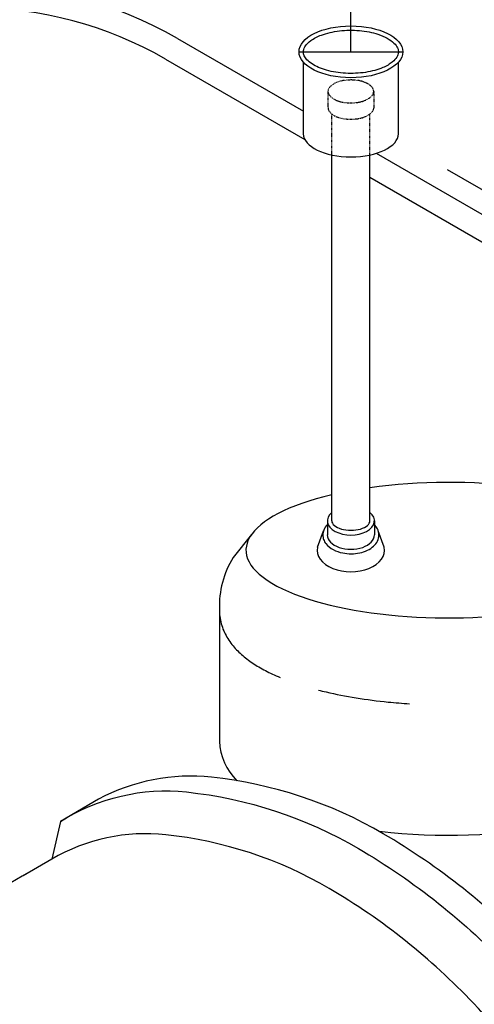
# Model space of a CAD drawing. Extents: x -18027 to -11651, y 1687 to 5059.
# Tile 50 of 170: x -17149 to -17063, y 2040 to 2226. Entities that reach past the tile are written whole.
import ezdxf

# ---------------------------------------------------------------- set-up
doc = ezdxf.new("R2010")
doc.units = 0
doc.header["$MEASUREMENT"] = 0
doc.linetypes.add('HIDDEN5', pattern=[0.05, 0.025, -0.025])
doc.layers.get('DEFPOINTS').update_dxf_attribs({"linetype": 'CONTINUOUS'})
for name, color, linetype in [('PIPING-VENT-ISO', 3, 'CONTINUOUS'), ('RISERS', 3, 'CONTINUOUS'), ('SUMP', 3, 'CONTINUOUS'), ('TANK', 2, 'CONTINUOUS'), ('TEXT', 3, 'CONTINUOUS')]:
    doc.layers.add(name, color=color, linetype=linetype)
doc.styles.add('SIMPLEX', font='simplex')
doc.dimstyles.new('DIM96', dxfattribs={"dimscale": 96, "dimtxt": 0.125, "dimasz": 0.125, "dimexe": 0.0625, "dimexo": 0.0625, "dimgap": 0.0625, "dimtad": 1, "dimdec": 4, "dimzin": 3, "dimdsep": 46, "dimlunit": 4, "dimtxsty": 'SIMPLEX', "dimcen": 0, "dimdle": 0.0625, "dimclrd": 3, "dimclre": 3, "dimclrt": 3, "dimadec": 0, "dimazin": 0, "dimtfac": 1, "dimtdec": 4, "dimtmove": 2, "dimatfit": 3, "dimfxl": 1, "dimfrac": 2, "dimtolj": 1, "dimtzin": 0, "dimarcsym": 0})

msp = doc.modelspace()

# ---------------------------------------------------------------- linework, layer by layer
at = {"layer": 'DEFPOINTS'}
for p, q in [((-17086.12, 2220.09), (-17086.12, 2233.85)), ((-17095.91, 2220.09), (-17076.32, 2220.09))]:
    msp.add_line(p, q, dxfattribs=at)
at = {"layer": 'PIPING-VENT-ISO'}
for p, q in [((-17118.87, 2222.61), (-17095.09, 2208.88)), ((-17121.12, 2218.71), (-17094.79, 2203.51)), ((-17081.34, 2200.94), (-16999.84, 2153.89)), ((-17082.52, 2196.42), (-16999.23, 2148.34))]:
    msp.add_line(p, q, dxfattribs=at)
for centre, radius, start, end in [((-17157.12, 2156.34), 76.51, 60.0105, 120.0069), ((-17157.12, 2156.36), 72, 60, 120.0107)]:
    msp.add_arc(centre, radius, start, end, dxfattribs=at)
at = {"layer": 'RISERS', "linetype": 'Continuous'}
for p, q in [((-17095.09, 2204.63), (-17095.09, 2218.13)), ((-17077.14, 2204.63), (-17077.14, 2218.13)), ((-17089.72, 2131.57), (-17089.72, 2200.59)), ((-17082.52, 2131.59), (-17082.52, 2200.59)), ((-17090.56, 2131.57), (-17090.56, 2128.88)), ((-17081.67, 2131.57), (-17081.67, 2128.89)), ((-17092.42, 2126.57), (-17091.28, 2129.67)), ((-17079.82, 2126.57), (-17080.95, 2129.67))]:
    msp.add_line(p, q, dxfattribs=at)
at = {"layer": 'RISERS', "color": 7, "linetype": 'HIDDEN5'}
for p, q in [((-17090.45, 2212.6), (-17090.44, 2209.52)), ((-17081.81, 2212.62), (-17081.8, 2209.54)), ((-17089.72, 2200.64), (-17089.72, 2208.4)), ((-17082.52, 2200.59), (-17082.52, 2208.37))]:
    msp.add_line(p, q, dxfattribs=at)
msp.add_lwpolyline([(-17086.13, 2214.77, 0.05), (-17087.88, 2214.6, 0.06), (-17089.19, 2214.13, 0.1), (-17090.18, 2213.34, 0.17), (-17090.45, 2212.6, 0.17), (-17090.17, 2211.88, 0.1), (-17089.18, 2211.09, 0.06), (-17087.87, 2210.62, 0.05), (-17086.12, 2210.45, 0.05), (-17084.37, 2210.63, 0.06), (-17083.06, 2211.1, 0.1), (-17082.07, 2211.9, 0.17), (-17081.81, 2212.62, 0.17), (-17082.08, 2213.35, 0.1), (-17083.07, 2214.14, 0.06), (-17084.38, 2214.61, 0.05)], format="xyb", close=True, dxfattribs=at)
msp.add_lwpolyline([(-17090.44, 2209.52, 0.17), (-17090.17, 2208.8, 0.1), (-17089.17, 2207.99, 0.06), (-17087.86, 2207.54, 0.05), (-17086.11, 2207.37, 0.05), (-17084.37, 2207.55, 0.06), (-17083.05, 2208.01, 0.1), (-17082.07, 2208.82, 0.17), (-17081.8, 2209.54, 0.17)], format="xyb", dxfattribs=at)
at = {"layer": 'RISERS'}
msp.add_ellipse((-17086.12, 2220.09), major_axis=(-9.79, 0), ratio=0.499687, dxfattribs=at)
msp.add_ellipse((-17086.12, 2204.63), major_axis=(8.98, 0), ratio=0.485856, start_param=3.141593, end_param=6.283185, dxfattribs=at)
at = {"layer": 'RISERS', "linetype": 'Continuous'}
for centre, major_axis, ratio, start_param, end_param in [((-17086.12, 2131.57), (-4.45, 0), 0.60524, 5.655829, 10.052134), ((-17086.12, 2131.57), (-3.6, 0), 0.49764, 0, 3.141593), ((-17086.12, 2128.89), (-4.45, 0), 0.60524, 6.283185, 9.424778), ((-17086.12, 2126.03), (6.36, 0), 0.643466, 3.008833, 6.415247)]:
    msp.add_ellipse(centre, major_axis=major_axis, ratio=ratio, start_param=start_param, end_param=end_param, dxfattribs=at)
at = {"layer": 'RISERS'}
msp.add_open_spline([(-17095.09, 2220.09), (-17095.09, 2219.85), (-17095.04, 2219.61), (-17094.82, 2219.11), (-17094.65, 2218.85), (-17094.16, 2218.32), (-17093.84, 2218.05), (-17092.74, 2217.33), (-17091.79, 2216.92), (-17089.62, 2216.3), (-17088.38, 2216.1), (-17085.86, 2215.97), (-17084.57, 2216.03), (-17082.15, 2216.4), (-17081.03, 2216.71), (-17079.37, 2217.41), (-17078.77, 2217.77), (-17077.92, 2218.46), (-17077.63, 2218.78), (-17077.26, 2219.39), (-17077.17, 2219.68), (-17077.12, 2220.24), (-17077.17, 2220.52), (-17077.44, 2221.12), (-17077.66, 2221.44), (-17078.31, 2222.06), (-17078.74, 2222.37), (-17079.76, 2222.94), (-17080.36, 2223.2), (-17082.07, 2223.75), (-17083.26, 2223.99), (-17085.75, 2224.2), (-17087.05, 2224.18), (-17089.5, 2223.89), (-17090.67, 2223.62), (-17092.46, 2222.96), (-17093.14, 2222.6), (-17094.12, 2221.9), (-17094.45, 2221.57), (-17094.91, 2220.93), (-17095.03, 2220.62), (-17095.09, 2220.25), (-17095.09, 2220.17), (-17095.09, 2220.09)], degree=3, knots=[0, 0, 0, 0, 0.217112, 0.217112, 0.434225, 0.434225, 0.651337, 0.651337, 1.057335, 1.057335, 1.463333, 1.463333, 1.869331, 1.869331, 2.275329, 2.275329, 2.587137, 2.587137, 2.845189, 2.845189, 3.103241, 3.103241, 3.361294, 3.361294, 3.619346, 3.619346, 3.877398, 3.877398, 4.13545, 4.13545, 4.540089, 4.540089, 4.944729, 4.944729, 5.349368, 5.349368, 5.675074, 5.675074, 5.942396, 5.942396, 6.209717, 6.209717, 6.283185, 6.283185, 6.283185, 6.283185], dxfattribs=at)
at = {"layer": 'RISERS', "linetype": 'Continuous'}
msp.add_open_spline([(-17090.56, 2130.84), (-17090.85, 2130.54), (-17091.08, 2130.2), (-17091.35, 2129.52), (-17091.41, 2129.21), (-17091.41, 2128.89), (-17091.41, 2128.59), (-17091.36, 2128.3), (-17091.16, 2127.75), (-17091.01, 2127.49), (-17090.48, 2126.8), (-17090.01, 2126.42), (-17088.93, 2125.84), (-17088.3, 2125.63), (-17086.61, 2125.29), (-17085.49, 2125.3), (-17083.43, 2125.74), (-17082.5, 2126.17), (-17081.52, 2127.07), (-17081.27, 2127.39), (-17080.92, 2128.11), (-17080.82, 2128.5), (-17080.82, 2129.3), (-17080.92, 2129.69), (-17081.25, 2130.33), (-17081.44, 2130.6), (-17081.67, 2130.84)], degree=3, knots=[5.753765, 5.753765, 5.753765, 5.753765, 6.049788, 6.049788, 6.283185, 6.283185, 6.283185, 6.498982, 6.498982, 6.714779, 6.714779, 7.12787, 7.12787, 7.54096, 7.54096, 8.193187, 8.193187, 8.845413, 8.845413, 9.136468, 9.136468, 9.427523, 9.427523, 9.718577, 9.718577, 9.954222, 9.954222, 9.954222, 9.954222], dxfattribs=at)
at = {"layer": 'SUMP'}
for points in [[(-17104.89, 2128.97), (-17108.33, 2124.64, 0.151679), (-17110.92, 2114.82), (-17110.92, 2089.96, 0.198449), (-17107.62, 2082.51)], [(-17030.47, 2128.97), (-17027.04, 2124.64, -0.149135), (-17024.44, 2114.98), (-17024.44, 2089.96, -0.25813), (-17031.03, 2079.86, 0.014433), (-17036.92, 2084.4), (-17041.67, 2081.66), (-17047.18, 2074.06, -0.074466), (-17080.7, 2072.9)]]:
    msp.add_lwpolyline(points, format="xyb", dxfattribs=at)
msp.add_ellipse((-17067.68, 2126.03), major_axis=(-38.24, 0), ratio=0.334294, start_param=5.326502, end_param=11.393979, dxfattribs=at)
at = {"layer": 'SUMP', "color": 7}
for points, knots in [([(-17110.92, 2114.59), (-17110.92, 2113.63), (-17110.77, 2112.69), (-17110.22, 2110.9), (-17109.82, 2110.08), (-17108.87, 2108.56), (-17108.32, 2107.87), (-17107.11, 2106.61), (-17106.45, 2106.03), (-17105.04, 2104.95), (-17104.28, 2104.45), (-17102.69, 2103.51), (-17101.84, 2103.06), (-17100.47, 2102.42), (-17099.99, 2102.21), (-17099.49, 2102)], [0, 0, 0, 0, 0.1031624, 0.1031624, 0.2063249, 0.2063249, 0.3094873, 0.3094873, 0.4126497, 0.4126497, 0.5158122, 0.5158122, 0.6189746, 0.6189746, 0.6740534, 0.6740534, 0.6740534, 0.6740534]), ([(-17092.25, 2099.62), (-17091.77, 2099.5), (-17091.28, 2099.38), (-17087.17, 2098.41), (-17083.2, 2097.77), (-17077.74, 2097.23), (-17076.4, 2097.12), (-17075.05, 2097.04)], [0.9147167, 0.9147167, 0.9147167, 0.9147167, 0.9589448, 0.9589448, 1.2822486, 1.2822486, 1.3850952, 1.3850952, 1.3850952, 1.3850952])]:
    msp.add_open_spline(points, degree=3, knots=knots, dxfattribs=at)
at = {"layer": 'TANK'}
for points in [[(-17005.15, 1908.77, 0.085441), (-17000.78, 1935.94, 0.071312), (-17006.36, 1972.08, 0.019282), (-17011.33, 1986.39, 0.038312), (-17024.4, 2013.48, 0.044515), (-17044.5, 2042.03, 0.013151), (-17051.39, 2049.73, 0.071312), (-17080, 2072.5, 0.106395), (-17112.43, 2083.16, 0.149431), (-17133.79, 2079.04), (-17140.96, 2074.82), (-17142.58, 2067.71)], [(-17140.96, 2074.82, -0.16913), (-17117.13, 2080.38, -0.106395), (-17084.7, 2069.72, -0.071312), (-17056.09, 2046.95, -0.016688), (-17047.45, 2037.09, -0.040957), (-17029.1, 2010.7, -0.038238), (-17016.05, 1983.67, -0.019356), (-17011.06, 1969.3, -0.071312), (-17005.48, 1933.16, -0.085174), (-17009.82, 1906.07, -0.085174)], [(-17016.18, 1916.9, 0.050104), (-17014.8, 1932.27, 0.071312), (-17020.12, 1966.65, 0.017305), (-17024.31, 1978.9, 0.040291), (-17037.28, 2006.05, 0.057637), (-17062.98, 2040.49, 0.071312), (-17090.21, 2062.16, 0.106395), (-17121.06, 2072.31, 0.159299), (-17142.58, 2067.71), (-17148.16, 2064.48)], [(-17027.77, 1890.51, 0.083466), (-17021.29, 1900.44, 0.106395), (-17014.8, 1932.27, 0.071312), (-17020.12, 1966.65, 0.017305), (-17024.31, 1978.9, 0.040291), (-17037.28, 2006.05, 0.057637), (-17062.98, 2040.49, 0.071312), (-17090.21, 2062.16, 0.106395), (-17121.06, 2072.31, 0.159299), (-17142.58, 2067.71), (-17148, 2064.57)], [(-17148.16, 2064.48, 0.103438), (-17177.49, 2038.21, 0.098949), (-17195.88, 1994.59, 0.079731), (-17196.16, 1960.99, 0.06863), (-17187.51, 1931.77, 0.025299), (-17182.35, 1921.73, 0.053014), (-17168.42, 1902.7, 0.040874), (-17155.11, 1890.27), (-17155.11, 1890.27, 0.014246), (-17150.27, 1886.66, 0.0822), (-17119.06, 1871.64, 0.066306), (-17092.58, 1867.58, 0.046144)]]:
    msp.add_lwpolyline(points, format="xyb", dxfattribs=at)

# ---------------------------------------------------------------- leaders
at = {"layer": 'TEXT'}
msp.add_leader([(-17020.37, 2170.38), (-17067.91, 2197.83)], dimstyle='DIM96', dxfattribs=at)

doc.saveas('drawing.dxf')
